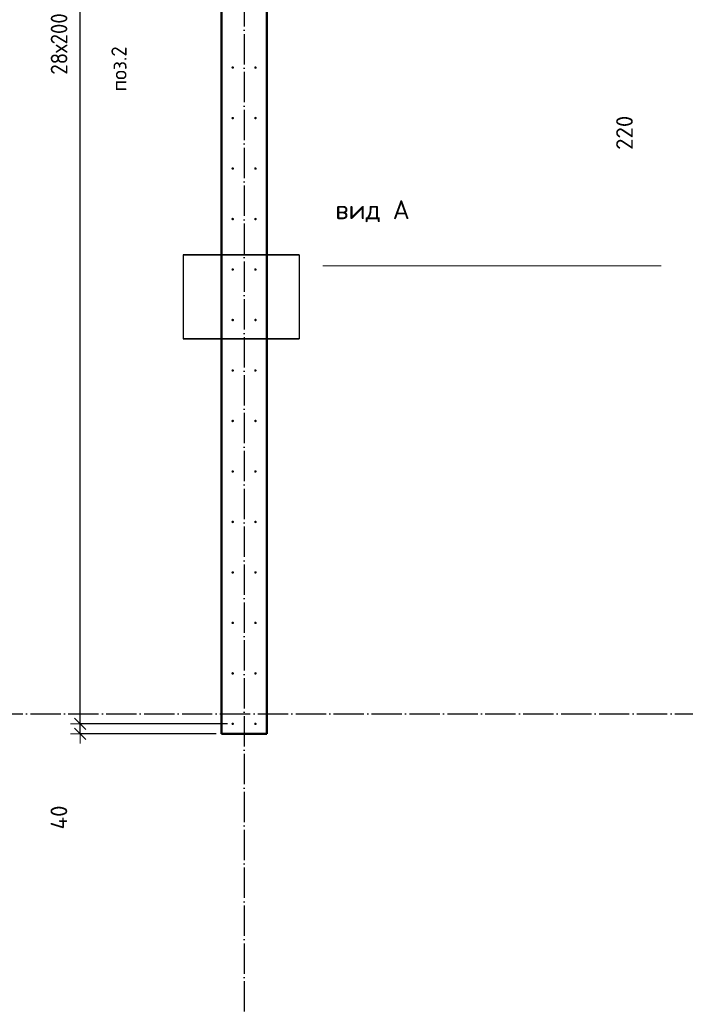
# Model space of a CAD drawing. Header units: millimetres. Extents: x 9402 to 69898, y -2829 to 22870.
# Tile 26 of 69: x 31012 to 33647, y 7249 to 11150. Entities that reach past the tile are written whole.
import ezdxf

# ---------------------------------------------------------------- set-up
doc = ezdxf.new("R2010")
doc.units = ezdxf.units.MM
doc.header["$PDMODE"] = 65
doc.linetypes.add('______11', pattern=[150, 120, -15, 0, -15])
doc.linetypes.add('______5', pattern=[330, 240, -30, 30, -30])
for name, color, linetype, lineweight in [('Standard', 7, 'Continuous', 25), ('Арм.стержн. вертикальными 1', 22, 'Continuous', 35), ('Обозначение разреза_ общее', 7, 'Continuous', 25), ('Размерная линия_ общее', 7, 'Continuous', 13)]:
    doc.layers.add(name, color=color, linetype=linetype, lineweight=lineweight)
doc.layers.add('Осевая линия_ общее', color=7, linetype='______5', lineweight=13, true_color=0xa0a0a0)
doc.styles.add('ISOCPEUR', font='ISOCPEUR')
doc.dimstyles.new('DIMSTYLE_4', dxfattribs={"dimtxt": 66, "dimasz": 75, "dimexe": 0, "dimexo": 0, "dimgap": 33, "dimtad": 2, "dimdec": 0, "dimrnd": 5, "dimzin": 12, "dimdsep": 46, "dimtxsty": 'ISOCPEUR', "dimblk1": 'ALL_ML_STRICH', "dimblk2": 'ALL_ML_STRICH', "dimsah": 1, "dimcen": 0, "dimclrd": 7, "dimclre": 256, "dimclrt": 7, "dimadec": 0, "dimazin": 0, "dimtfac": 1, "dimtdec": 0, "dimtix": 1, "dimtmove": 2, "dimatfit": 3, "dimfxl": 0, "dimtvp": 1.2, "dimtzin": 0, "dimlwd": 0, "dimlwe": -3, "dimarcsym": 0})
doc.dimstyles.new('DIMSTYLE_5', dxfattribs={"dimtxt": 66, "dimasz": 75, "dimexe": 0, "dimexo": 0, "dimgap": 33, "dimtad": 2, "dimdec": 0, "dimrnd": 5, "dimzin": 12, "dimdsep": 46, "dimtxsty": 'ISOCPEUR', "dimblk1": 'ALL_ML_STRICH', "dimblk2": 'ALL_ML_STRICH', "dimsah": 1, "dimcen": 0, "dimclrd": 7, "dimclre": 256, "dimclrt": 7, "dimadec": 0, "dimazin": 0, "dimtfac": 1, "dimtdec": 0, "dimtix": 1, "dimtmove": 2, "dimatfit": 3, "dimfxl": 0, "dimtzin": 0, "dimlwd": 0, "dimlwe": -3, "dimarcsym": 0})

# ---------------------------------------------------------------- blocks, each defined once
blk = doc.blocks.new('ALL_ML_STRICH')
at = {"color": 0, "linetype": 'ByBlock', "lineweight": -2}
for p, q in [((-1, 0), (0.5, 0)), ((-0.3, -0.3), (0.3, 0.3)), ((0, -0.5), (0, 0.5))]:
    blk.add_line(p, q, dxfattribs=at)
blk = doc.blocks.new('*D166')
at = {"layer": 'DEFPOINTS', "color": 7, "linetype": 'Continuous', "lineweight": 13, "transparency": 33554687}
for p in [(31855, 8360), (31250.5, 8320), (31810, 8320)]:
    blk.add_point(p, dxfattribs=at)
at = {"layer": 'Размерная линия_ общее', "color": 253, "linetype": 'Continuous', "lineweight": -2, "true_color": 0xa0a0a0, "transparency": 33554687}
for p, q in [((31835, 8360), (31250.5, 8360)), ((31790, 8320), (31250.5, 8320))]:
    blk.add_line(p, q, dxfattribs=at)
at = {"layer": 'Размерная линия_ общее', "color": 7, "linetype": 'Continuous', "lineweight": -2, "transparency": 33554687}
blk.add_line((31250.5, 8320), (31250.5, 8360), dxfattribs=at)
at = {"layer": 'Размерная линия_ общее', "color": 7, "linetype": 'Continuous', "lineweight": 13, "transparency": 33554687, "xscale": 75, "yscale": 75, "zscale": 75}
for p, rotation in [((31250.5, 8360), 90), ((31250.5, 8320), 270)]:
    blk.add_blockref('ALL_ML_STRICH', p, dxfattribs=dict(at, rotation=rotation))
at = {"layer": 'Размерная линия_ общее', "color": 7, "linetype": 'Continuous', "lineweight": 13, "transparency": 33554687, "insert": (31166.8, 7989.2), "char_height": 66, "width": 132, "attachment_point": 5, "rotation": 90, "style": 'ISOCPEUR'}
blk.add_mtext('\\A1;{40}', dxfattribs=at)
blk = doc.blocks.new('*D167')
at = {"layer": 'DEFPOINTS', "color": 7, "linetype": 'Continuous', "lineweight": 13, "transparency": 33554687}
for p in [(31855, 13960), (31250.5, 8360), (31855, 8360)]:
    blk.add_point(p, dxfattribs=at)
at = {"layer": 'Размерная линия_ общее', "color": 253, "linetype": 'Continuous', "lineweight": -2, "true_color": 0xa0a0a0, "transparency": 33554687}
for p, q in [((31835, 13960), (31250.5, 13960)), ((31835, 8360), (31250.5, 8360))]:
    blk.add_line(p, q, dxfattribs=at)
at = {"layer": 'Размерная линия_ общее', "color": 7, "linetype": 'Continuous', "lineweight": -2, "transparency": 33554687}
blk.add_line((31250.5, 8360), (31250.5, 13960), dxfattribs=at)
at = {"layer": 'Размерная линия_ общее', "color": 7, "linetype": 'Continuous', "lineweight": 13, "transparency": 33554687, "xscale": 75, "yscale": 75, "zscale": 75}
for p, rotation in [((31250.5, 13960), 90), ((31250.5, 8360), 270)]:
    blk.add_blockref('ALL_ML_STRICH', p, dxfattribs=dict(at, rotation=rotation))
at = {"layer": 'Размерная линия_ общее', "color": 7, "linetype": 'Continuous', "lineweight": 13, "transparency": 33554687, "insert": (31134.5, 10932), "char_height": 66, "width": 3.3, "attachment_point": 1, "rotation": 90, "line_spacing_factor": 0.60241, "style": 'ISOCPEUR'}
blk.add_mtext('\\W0.91;28х200=5600', dxfattribs=at)
blk = doc.blocks.new('*D279')
at = {"layer": 'DEFPOINTS', "color": 7, "linetype": 'Continuous', "lineweight": 13, "transparency": 33554687}
for p in [(35055.5, 10500), (34206.3, 10280), (35190, 10280)]:
    blk.add_point(p, dxfattribs=at)
at = {"layer": 'Размерная линия_ общее', "color": 253, "linetype": 'Continuous', "lineweight": -2, "true_color": 0xa0a0a0, "transparency": 33554687}
for p, q in [((35035.5, 10500), (34206.3, 10500)), ((35170, 10280), (34206.3, 10280))]:
    blk.add_line(p, q, dxfattribs=at)
at = {"layer": 'Размерная линия_ общее', "color": 7, "linetype": 'Continuous', "lineweight": -2, "transparency": 33554687}
blk.add_line((34206.3, 10280), (34206.3, 10500), dxfattribs=at)
at = {"layer": 'Размерная линия_ общее', "color": 7, "linetype": 'Continuous', "lineweight": 13, "transparency": 33554687, "xscale": 75, "yscale": 75, "zscale": 75}
for p, rotation in [((34206.3, 10500), 90), ((34206.3, 10280), 270)]:
    blk.add_blockref('ALL_ML_STRICH', p, dxfattribs=dict(at, rotation=rotation))
at = {"layer": 'Размерная линия_ общее', "color": 7, "linetype": 'Continuous', "lineweight": 13, "transparency": 33554687, "insert": (33406.2, 10701.6), "char_height": 66, "width": 198, "attachment_point": 5, "rotation": 90, "style": 'ISOCPEUR'}
blk.add_mtext('\\A1;{220}', dxfattribs=at)

msp = doc.modelspace()

# ---------------------------------------------------------------- hatches: boundary and pattern name
at = {"layer": 'Арм.стержн. вертикальными 1', "linetype": 'Continuous', "lineweight": 50, "transparency": 33554687}
for points in [[(31860, 10960), (31859.6, 10961.9), (31858.5, 10963.5), (31856.9, 10964.6), (31855, 10965), (31853.1, 10964.6), (31851.5, 10963.5), (31850.4, 10961.9), (31850, 10960), (31850.4, 10958.1), (31851.5, 10956.5), (31853.1, 10955.4), (31855, 10955), (31856.9, 10955.4), (31858.5, 10956.5), (31859.6, 10958.1)], [(31950, 10960), (31949.6, 10961.9), (31948.5, 10963.5), (31946.9, 10964.6), (31945, 10965), (31943.1, 10964.6), (31941.5, 10963.5), (31940.4, 10961.9), (31940, 10960), (31940.4, 10958.1), (31941.5, 10956.5), (31943.1, 10955.4), (31945, 10955), (31946.9, 10955.4), (31948.5, 10956.5), (31949.6, 10958.1)], [(31860, 10760), (31859.6, 10761.9), (31858.5, 10763.5), (31856.9, 10764.6), (31855, 10765), (31853.1, 10764.6), (31851.5, 10763.5), (31850.4, 10761.9), (31850, 10760), (31850.4, 10758.1), (31851.5, 10756.5), (31853.1, 10755.4), (31855, 10755), (31856.9, 10755.4), (31858.5, 10756.5), (31859.6, 10758.1)], [(31950, 10760), (31949.6, 10761.9), (31948.5, 10763.5), (31946.9, 10764.6), (31945, 10765), (31943.1, 10764.6), (31941.5, 10763.5), (31940.4, 10761.9), (31940, 10760), (31940.4, 10758.1), (31941.5, 10756.5), (31943.1, 10755.4), (31945, 10755), (31946.9, 10755.4), (31948.5, 10756.5), (31949.6, 10758.1)], [(31860, 10560), (31859.6, 10561.9), (31858.5, 10563.5), (31856.9, 10564.6), (31855, 10565), (31853.1, 10564.6), (31851.5, 10563.5), (31850.4, 10561.9), (31850, 10560), (31850.4, 10558.1), (31851.5, 10556.5), (31853.1, 10555.4), (31855, 10555), (31856.9, 10555.4), (31858.5, 10556.5), (31859.6, 10558.1)], [(31950, 10560), (31949.6, 10561.9), (31948.5, 10563.5), (31946.9, 10564.6), (31945, 10565), (31943.1, 10564.6), (31941.5, 10563.5), (31940.4, 10561.9), (31940, 10560), (31940.4, 10558.1), (31941.5, 10556.5), (31943.1, 10555.4), (31945, 10555), (31946.9, 10555.4), (31948.5, 10556.5), (31949.6, 10558.1)], [(31860, 10360), (31859.6, 10361.9), (31858.5, 10363.5), (31856.9, 10364.6), (31855, 10365), (31853.1, 10364.6), (31851.5, 10363.5), (31850.4, 10361.9), (31850, 10360), (31850.4, 10358.1), (31851.5, 10356.5), (31853.1, 10355.4), (31855, 10355), (31856.9, 10355.4), (31858.5, 10356.5), (31859.6, 10358.1)], [(31950, 10360), (31949.6, 10361.9), (31948.5, 10363.5), (31946.9, 10364.6), (31945, 10365), (31943.1, 10364.6), (31941.5, 10363.5), (31940.4, 10361.9), (31940, 10360), (31940.4, 10358.1), (31941.5, 10356.5), (31943.1, 10355.4), (31945, 10355), (31946.9, 10355.4), (31948.5, 10356.5), (31949.6, 10358.1)], [(31860, 10160), (31859.6, 10161.9), (31858.5, 10163.5), (31856.9, 10164.6), (31855, 10165), (31853.1, 10164.6), (31851.5, 10163.5), (31850.4, 10161.9), (31850, 10160), (31850.4, 10158.1), (31851.5, 10156.5), (31853.1, 10155.4), (31855, 10155), (31856.9, 10155.4), (31858.5, 10156.5), (31859.6, 10158.1)], [(31950, 10160), (31949.6, 10161.9), (31948.5, 10163.5), (31946.9, 10164.6), (31945, 10165), (31943.1, 10164.6), (31941.5, 10163.5), (31940.4, 10161.9), (31940, 10160), (31940.4, 10158.1), (31941.5, 10156.5), (31943.1, 10155.4), (31945, 10155), (31946.9, 10155.4), (31948.5, 10156.5), (31949.6, 10158.1)], [(31860, 9960), (31859.6, 9961.9), (31858.5, 9963.5), (31856.9, 9964.6), (31855, 9965), (31853.1, 9964.6), (31851.5, 9963.5), (31850.4, 9961.9), (31850, 9960), (31850.4, 9958.1), (31851.5, 9956.5), (31853.1, 9955.4), (31855, 9955), (31856.9, 9955.4), (31858.5, 9956.5), (31859.6, 9958.1)], [(31950, 9960), (31949.6, 9961.9), (31948.5, 9963.5), (31946.9, 9964.6), (31945, 9965), (31943.1, 9964.6), (31941.5, 9963.5), (31940.4, 9961.9), (31940, 9960), (31940.4, 9958.1), (31941.5, 9956.5), (31943.1, 9955.4), (31945, 9955), (31946.9, 9955.4), (31948.5, 9956.5), (31949.6, 9958.1)], [(31860, 9760), (31859.6, 9761.9), (31858.5, 9763.5), (31856.9, 9764.6), (31855, 9765), (31853.1, 9764.6), (31851.5, 9763.5), (31850.4, 9761.9), (31850, 9760), (31850.4, 9758.1), (31851.5, 9756.5), (31853.1, 9755.4), (31855, 9755), (31856.9, 9755.4), (31858.5, 9756.5), (31859.6, 9758.1)], [(31950, 9760), (31949.6, 9761.9), (31948.5, 9763.5), (31946.9, 9764.6), (31945, 9765), (31943.1, 9764.6), (31941.5, 9763.5), (31940.4, 9761.9), (31940, 9760), (31940.4, 9758.1), (31941.5, 9756.5), (31943.1, 9755.4), (31945, 9755), (31946.9, 9755.4), (31948.5, 9756.5), (31949.6, 9758.1)], [(31860, 9560), (31859.6, 9561.9), (31858.5, 9563.5), (31856.9, 9564.6), (31855, 9565), (31853.1, 9564.6), (31851.5, 9563.5), (31850.4, 9561.9), (31850, 9560), (31850.4, 9558.1), (31851.5, 9556.5), (31853.1, 9555.4), (31855, 9555), (31856.9, 9555.4), (31858.5, 9556.5), (31859.6, 9558.1)], [(31950, 9560), (31949.6, 9561.9), (31948.5, 9563.5), (31946.9, 9564.6), (31945, 9565), (31943.1, 9564.6), (31941.5, 9563.5), (31940.4, 9561.9), (31940, 9560), (31940.4, 9558.1), (31941.5, 9556.5), (31943.1, 9555.4), (31945, 9555), (31946.9, 9555.4), (31948.5, 9556.5), (31949.6, 9558.1)], [(31860, 9360), (31859.6, 9361.9), (31858.5, 9363.5), (31856.9, 9364.6), (31855, 9365), (31853.1, 9364.6), (31851.5, 9363.5), (31850.4, 9361.9), (31850, 9360), (31850.4, 9358.1), (31851.5, 9356.5), (31853.1, 9355.4), (31855, 9355), (31856.9, 9355.4), (31858.5, 9356.5), (31859.6, 9358.1)], [(31950, 9360), (31949.6, 9361.9), (31948.5, 9363.5), (31946.9, 9364.6), (31945, 9365), (31943.1, 9364.6), (31941.5, 9363.5), (31940.4, 9361.9), (31940, 9360), (31940.4, 9358.1), (31941.5, 9356.5), (31943.1, 9355.4), (31945, 9355), (31946.9, 9355.4), (31948.5, 9356.5), (31949.6, 9358.1)], [(31860, 9160), (31859.6, 9161.9), (31858.5, 9163.5), (31856.9, 9164.6), (31855, 9165), (31853.1, 9164.6), (31851.5, 9163.5), (31850.4, 9161.9), (31850, 9160), (31850.4, 9158.1), (31851.5, 9156.5), (31853.1, 9155.4), (31855, 9155), (31856.9, 9155.4), (31858.5, 9156.5), (31859.6, 9158.1)], [(31950, 9160), (31949.6, 9161.9), (31948.5, 9163.5), (31946.9, 9164.6), (31945, 9165), (31943.1, 9164.6), (31941.5, 9163.5), (31940.4, 9161.9), (31940, 9160), (31940.4, 9158.1), (31941.5, 9156.5), (31943.1, 9155.4), (31945, 9155), (31946.9, 9155.4), (31948.5, 9156.5), (31949.6, 9158.1)], [(31860, 8960), (31859.6, 8961.9), (31858.5, 8963.5), (31856.9, 8964.6), (31855, 8965), (31853.1, 8964.6), (31851.5, 8963.5), (31850.4, 8961.9), (31850, 8960), (31850.4, 8958.1), (31851.5, 8956.5), (31853.1, 8955.4), (31855, 8955), (31856.9, 8955.4), (31858.5, 8956.5), (31859.6, 8958.1)], [(31950, 8960), (31949.6, 8961.9), (31948.5, 8963.5), (31946.9, 8964.6), (31945, 8965), (31943.1, 8964.6), (31941.5, 8963.5), (31940.4, 8961.9), (31940, 8960), (31940.4, 8958.1), (31941.5, 8956.5), (31943.1, 8955.4), (31945, 8955), (31946.9, 8955.4), (31948.5, 8956.5), (31949.6, 8958.1)], [(31860, 8760), (31859.6, 8761.9), (31858.5, 8763.5), (31856.9, 8764.6), (31855, 8765), (31853.1, 8764.6), (31851.5, 8763.5), (31850.4, 8761.9), (31850, 8760), (31850.4, 8758.1), (31851.5, 8756.5), (31853.1, 8755.4), (31855, 8755), (31856.9, 8755.4), (31858.5, 8756.5), (31859.6, 8758.1)], [(31950, 8760), (31949.6, 8761.9), (31948.5, 8763.5), (31946.9, 8764.6), (31945, 8765), (31943.1, 8764.6), (31941.5, 8763.5), (31940.4, 8761.9), (31940, 8760), (31940.4, 8758.1), (31941.5, 8756.5), (31943.1, 8755.4), (31945, 8755), (31946.9, 8755.4), (31948.5, 8756.5), (31949.6, 8758.1)], [(31860, 8560), (31859.6, 8561.9), (31858.5, 8563.5), (31856.9, 8564.6), (31855, 8565), (31853.1, 8564.6), (31851.5, 8563.5), (31850.4, 8561.9), (31850, 8560), (31850.4, 8558.1), (31851.5, 8556.5), (31853.1, 8555.4), (31855, 8555), (31856.9, 8555.4), (31858.5, 8556.5), (31859.6, 8558.1)], [(31950, 8560), (31949.6, 8561.9), (31948.5, 8563.5), (31946.9, 8564.6), (31945, 8565), (31943.1, 8564.6), (31941.5, 8563.5), (31940.4, 8561.9), (31940, 8560), (31940.4, 8558.1), (31941.5, 8556.5), (31943.1, 8555.4), (31945, 8555), (31946.9, 8555.4), (31948.5, 8556.5), (31949.6, 8558.1)], [(31860, 8360), (31859.6, 8361.9), (31858.5, 8363.5), (31856.9, 8364.6), (31855, 8365), (31853.1, 8364.6), (31851.5, 8363.5), (31850.4, 8361.9), (31850, 8360), (31850.4, 8358.1), (31851.5, 8356.5), (31853.1, 8355.4), (31855, 8355), (31856.9, 8355.4), (31858.5, 8356.5), (31859.6, 8358.1)], [(31950, 8360), (31949.6, 8361.9), (31948.5, 8363.5), (31946.9, 8364.6), (31945, 8365), (31943.1, 8364.6), (31941.5, 8363.5), (31940.4, 8361.9), (31940, 8360), (31940.4, 8358.1), (31941.5, 8356.5), (31943.1, 8355.4), (31945, 8355), (31946.9, 8355.4), (31948.5, 8356.5), (31949.6, 8358.1)]]:
    msp.add_hatch(color=4, dxfattribs=at).paths.add_polyline_path(points)

# ---------------------------------------------------------------- linework, layer by layer
at = {"color": 7, "linetype": 'Continuous', "lineweight": 50, "transparency": 33554687}
for p, q in [((31810, 8320), (31810, 14100)), ((31990, 14100), (31990, 8320)), ((31990, 8320), (31810, 8320))]:
    msp.add_line(p, q, dxfattribs=at)
at = {"layer": 'Standard', "color": 52, "linetype": 'Continuous', "lineweight": -3, "transparency": 33554687}
for p, q in [((31658.6, 10218.3), (31658.6, 9885.4)), ((31658.6, 10218.3), (31658.6, 9885.4)), ((31658.6, 10218.3), (32118.6, 10218.3)), ((32118.6, 10218.3), (31658.6, 10218.3)), ((32118.6, 10218.3), (32118.6, 9885.4)), ((32118.6, 10218.3), (32118.6, 9885.4)), ((31658.6, 9885.4), (32118.6, 9885.4)), ((32118.6, 9885.4), (31658.6, 9885.4))]:
    msp.add_line(p, q, dxfattribs=at)
at = {"layer": 'Обозначение разреза_ общее', "color": 7, "linetype": 'Continuous', "lineweight": 13, "transparency": 33554687}
msp.add_line((33552, 10174.3), (32212, 10174.3), dxfattribs=at)
at = {"layer": 'Осевая линия_ общее', "color": 253, "linetype": '______11', "lineweight": -3, "true_color": 0xa0a0a0, "transparency": 33554687}
for p, q in [((31900, 14244.8), (31900, -2614.4)), ((25200, 8400), (69714.9, 8400))]:
    msp.add_line(p, q, dxfattribs=at)

# ---------------------------------------------------------------- texts
at = {"layer": 'Standard', "color": 7, "linetype": 'Continuous', "lineweight": 13, "transparency": 33554687, "insert": (31404.7, 10865.1), "char_height": 60, "width": 211.154, "attachment_point": 4, "rotation": 90, "style": 'ISOCPEUR'}
msp.add_mtext('\\A1;{\\fISOCPEUR|i0|b0;\\H60.000000;\\W1.000000;\\C7;поз.2}\\P', dxfattribs=at)
at = {"layer": 'Обозначение разреза_ общее', "color": 7, "linetype": 'Continuous', "lineweight": 13, "transparency": 33554687, "insert": (32261.3, 10391), "char_height": 75, "width": 305.526, "attachment_point": 4, "style": 'ISOCPEUR'}
msp.add_mtext('\\A1;{\\fISOCPEUR|i0|b0;\\H75.000000;\\W1.000000;\\C7;вид А}\\P', dxfattribs=at)

# ---------------------------------------------------------------- dimensions: what is measured, and where the dimension line sits
at = {"layer": 'Размерная линия_ общее', "color": 7, "linetype": 'Continuous', "lineweight": 13, "transparency": 33554687}
dim = msp.add_linear_dim(base=(31250.5, 13960), p1=(31835, 8360), p2=(31835, 13960), angle=90, text='\\W0.91;28х200=5600', dimstyle='DIMSTYLE_5', override={"dimpost": '<>', "dimclrd": 7, "dimclre": 253, "dimclrt": 7, "dimlwd": 0, "dimlwe": 65533}, dxfattribs=at)
dim.commit()
dim.dimension.update_dxf_attribs({"geometry": '*D167', "text_midpoint": (31217.5, 11160), "dimtype": 160})
for base, p1, p2, dimstyle, picture, middle in [((34206.3, 10500), (35170, 10280), (35035.5, 10500), 'DIMSTYLE_5', '*D279', (33406.2, 10701.6)), ((31250.5, 8360), (31790, 8320), (31835, 8360), 'DIMSTYLE_4', '*D166', (31166.8, 7989.2))]:
    dim = msp.add_linear_dim(base=base, p1=p1, p2=p2, angle=90, dimstyle=dimstyle, override={"dimpost": '<>', "dimclrd": 7, "dimclre": 253, "dimclrt": 7, "dimlwd": 0, "dimlwe": 65533}, dxfattribs=at)
    dim.commit()
    dim.dimension.update_dxf_attribs({"geometry": picture, "text_midpoint": middle, "dimtype": 160})

doc.saveas('drawing.dxf')
